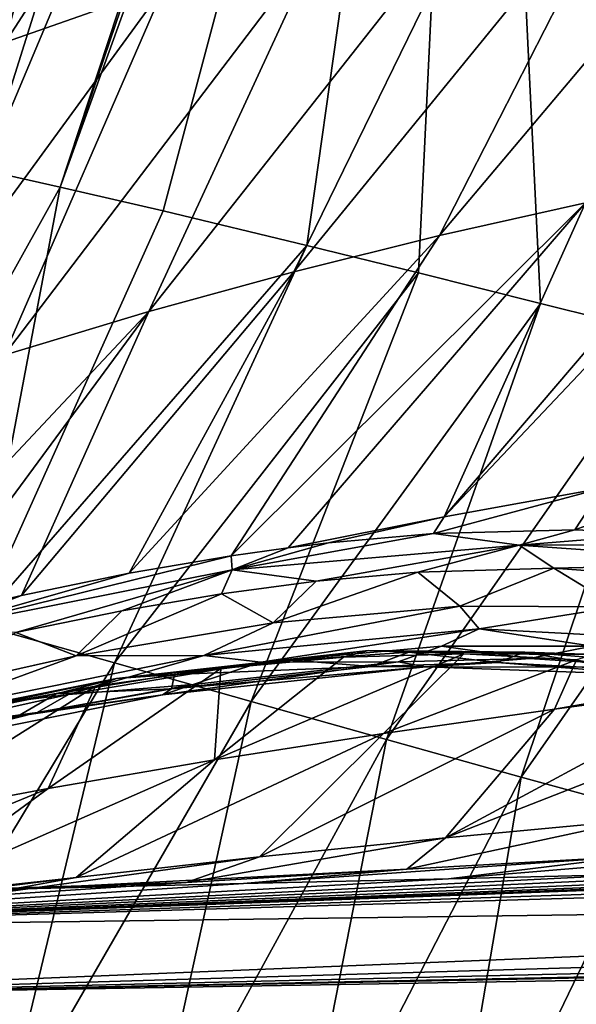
# Model space of a CAD drawing. Header units: millimetres. Extents: x -151 to 151, y -40 to 44.
# Tile 22 of 124: x -144.74 to -141.19, y 19.25 to 25.53. Entities that reach past the tile are written whole.
import ezdxf

# ---------------------------------------------------------------- set-up
doc = ezdxf.new("R2010")
doc.units = ezdxf.units.MM
doc.header["$LTSCALE"] = 45.597872
for name, color, linetype in [('280', 7, 'CONTINUOUS'), ('283', 7, 'CONTINUOUS'), ('284', 7, 'CONTINUOUS'), ('286', 7, 'CONTINUOUS'), ('292', 7, 'CONTINUOUS'), ('343', 7, 'CONTINUOUS'), ('344', 7, 'CONTINUOUS'), ('371', 7, 'CONTINUOUS'), ('383', 7, 'CONTINUOUS'), ('402', 7, 'CONTINUOUS'), ('501', 7, 'CONTINUOUS'), ('529', 7, 'CONTINUOUS')]:
    doc.layers.add(name, color=color, linetype=linetype)

msp = doc.modelspace()

# ---------------------------------------------------------------- linework, layer by layer
at = {"layer": '280', "color": 7, "linetype": 'CONTINUOUS', "true_color": 0xa2afbf}
for points in [[(-133.7864, 20.2483, -2.4147), (-133.4266, 20.2085, -2.8204), (-147.6824, 19.7344, -2.6126), (-133.7864, 20.2483, -2.4147)], [(-135.1119, 20.2143, -2.307), (-133.7864, 20.2483, -2.4147), (-147.6824, 19.7344, -2.6126), (-135.1119, 20.2143, -2.307)], [(-136.5159, 20.1797, -2.1742), (-135.1119, 20.2143, -2.307), (-147.6824, 19.7344, -2.6126), (-136.5159, 20.1797, -2.1742)], [(-133.4266, 20.2085, -2.8204), (-133.1005, 20.1696, -3.161), (-147.6824, 19.7344, -2.6126), (-133.4266, 20.2085, -2.8204)], [(-138.0154, 20.1441, -2.0102), (-136.5159, 20.1797, -2.1742), (-147.6824, 19.7344, -2.6126), (-138.0154, 20.1441, -2.0102)], [(-133.1005, 20.1696, -3.161), (-131.3744, 19.9542, -4.5931), (-147.6824, 19.7344, -2.6126), (-133.1005, 20.1696, -3.161)], [(-139.6301, 20.1068, -1.8066), (-138.0154, 20.1441, -2.0102), (-147.6824, 19.7344, -2.6126), (-139.6301, 20.1068, -1.8066)], [(-140.7829, 20.0804, -1.643), (-139.6301, 20.1068, -1.8066), (-147.6824, 19.7344, -2.6126), (-140.7829, 20.0804, -1.643)], [(-142.007, 20.0523, -1.4518), (-140.7829, 20.0804, -1.643), (-147.6824, 19.7344, -2.6126), (-142.007, 20.0523, -1.4518)], [(-143.3127, 20.0216, -1.2266), (-142.007, 20.0523, -1.4518), (-147.6824, 19.7344, -2.6126), (-143.3127, 20.0216, -1.2266)], [(-147.6824, 19.294, -4.9001), (-126.618, 19.7028, -6.1561), (-104.2, 20.034, -7.5941), (-147.6824, 19.294, -4.9001)], [(-147.6824, 18.5893, -7.1209), (-147.6824, 19.294, -4.9001), (-104.2, 20.034, -7.5941), (-147.6824, 18.5893, -7.1209)], [(-104.2, 17.8757, -11.8106), (-147.6824, 18.5893, -7.1209), (-104.2, 20.034, -7.5941), (-104.2, 17.8757, -11.8106)], [(-144.7141, 19.9872, -0.9586), (-143.3127, 20.0216, -1.2266), (-147.6824, 19.7344, -2.6126), (-144.7141, 19.9872, -0.9586)], [(-146.2127, 19.9477, -0.639), (-144.7141, 19.9872, -0.9586), (-147.6824, 19.7344, -2.6126), (-146.2127, 19.9477, -0.639)], [(-131.3744, 19.9542, -4.5931), (-130.0393, 19.8149, -5.3431), (-147.6824, 19.294, -4.9001), (-131.3744, 19.9542, -4.5931)], [(-147.6824, 19.7344, -2.6126), (-131.3744, 19.9542, -4.5931), (-147.6824, 19.294, -4.9001), (-147.6824, 19.7344, -2.6126)], [(-130.0393, 19.8149, -5.3431), (-128.9554, 19.7368, -5.7615), (-147.6824, 19.294, -4.9001), (-130.0393, 19.8149, -5.3431)], [(-128.9554, 19.7368, -5.7615), (-127.8418, 19.6963, -6.0324), (-147.6824, 19.294, -4.9001), (-128.9554, 19.7368, -5.7615)], [(-127.8418, 19.6963, -6.0324), (-126.618, 19.7028, -6.1561), (-147.6824, 19.294, -4.9001), (-127.8418, 19.6963, -6.0324)]]:
    msp.add_3dface(points, dxfattribs=at)
at = {"layer": '283', "color": 7, "linetype": 'CONTINUOUS', "true_color": 0xa2afbf}
for points in [[(-144.4803, 24.4614, 27.6863), (-143.8247, 24.3096, 27.9401), (-141.8138, 31.846, 34.7022), (-144.4803, 24.4614, 27.6863)], [(-142.3459, 30.7383, 33.6055), (-144.4803, 24.4614, 27.6863), (-141.8138, 31.846, 34.7022), (-142.3459, 30.7383, 33.6055)], [(-143.8247, 24.3096, 27.9401), (-142.9082, 24.0895, 28.2632), (-141.8138, 31.846, 34.7022), (-143.8247, 24.3096, 27.9401)], [(-142.9082, 24.0895, 28.2632), (-142.1961, 23.9139, 28.4906), (-141.8138, 31.846, 34.7022), (-142.9082, 24.0895, 28.2632)], [(-142.1961, 23.9139, 28.4906), (-141.4199, 23.7199, 28.7167), (-141.8138, 31.846, 34.7022), (-142.1961, 23.9139, 28.4906)], [(-140.6007, 23.5144, 28.9324), (-139.7305, 23.2966, 29.1373), (-141.8138, 31.846, 34.7022), (-140.6007, 23.5144, 28.9324)], [(-141.8138, 31.846, 34.7022), (-139.7305, 23.2966, 29.1373), (-136.4873, 30.3914, 35.724), (-141.8138, 31.846, 34.7022)], [(-141.4199, 23.7199, 28.7167), (-140.6007, 23.5144, 28.9324), (-141.8138, 31.846, 34.7022), (-141.4199, 23.7199, 28.7167)], [(-142.5731, 30.2528, 33.1246), (-144.4803, 24.4614, 27.6863), (-142.3459, 30.7383, 33.6055), (-142.5731, 30.2528, 33.1246)], [(-144.9621, 24.5695, 27.4872), (-144.4803, 24.4614, 27.6863), (-142.5731, 30.2528, 33.1246), (-144.9621, 24.5695, 27.4872)]]:
    msp.add_3dface(points, dxfattribs=at)
at = {"layer": '284', "color": 7, "linetype": 'CONTINUOUS', "true_color": 0xa2afbf}
for points in [[(-144.4803, 24.4614, 27.6863), (-144.9621, 24.5695, 27.4872), (-145.9331, 21.8542, 24.8917), (-144.4803, 24.4614, 27.6863)], [(-144.4803, 24.4614, 27.6863), (-145.9331, 21.8542, 24.8917), (-145.0082, 21.6751, 25.3146), (-144.4803, 24.4614, 27.6863)], [(-143.8247, 24.3096, 27.9401), (-144.4803, 24.4614, 27.6863), (-145.0082, 21.6751, 25.3146), (-143.8247, 24.3096, 27.9401)], [(-142.9082, 24.0895, 28.2632), (-143.8247, 24.3096, 27.9401), (-145.0082, 21.6751, 25.3146), (-142.9082, 24.0895, 28.2632)], [(-142.9082, 24.0895, 28.2632), (-145.0082, 21.6751, 25.3146), (-144.1338, 21.4291, 25.631), (-142.9082, 24.0895, 28.2632)], [(-142.1961, 23.9139, 28.4906), (-142.9082, 24.0895, 28.2632), (-144.1338, 21.4291, 25.631), (-142.1961, 23.9139, 28.4906)], [(-142.1961, 23.9139, 28.4906), (-144.1338, 21.4291, 25.631), (-143.2637, 21.1827, 25.9163), (-142.1961, 23.9139, 28.4906)], [(-141.4199, 23.7199, 28.7167), (-142.1961, 23.9139, 28.4906), (-143.2637, 21.1827, 25.9163), (-141.4199, 23.7199, 28.7167)], [(-141.4199, 23.7199, 28.7167), (-143.2637, 21.1827, 25.9163), (-142.4002, 20.939, 26.1725), (-141.4199, 23.7199, 28.7167)], [(-140.6007, 23.5144, 28.9324), (-141.4199, 23.7199, 28.7167), (-142.4002, 20.939, 26.1725), (-140.6007, 23.5144, 28.9324)], [(-140.6007, 23.5144, 28.9324), (-142.4002, 20.939, 26.1725), (-141.5423, 20.7, 26.4029), (-140.6007, 23.5144, 28.9324)], [(-139.7305, 23.2966, 29.1373), (-140.6007, 23.5144, 28.9324), (-141.5423, 20.7, 26.4029), (-139.7305, 23.2966, 29.1373)], [(-139.7305, 23.2966, 29.1373), (-141.5423, 20.7, 26.4029), (-140.6875, 20.4666, 26.6101), (-139.7305, 23.2966, 29.1373)], [(-145.0082, 21.6751, 25.3146), (-145.7768, 18.7092, 23.0739), (-144.1338, 21.4291, 25.631), (-145.0082, 21.6751, 25.3146)], [(-145.7768, 18.7092, 23.0739), (-144.8555, 18.4241, 23.3818), (-144.1338, 21.4291, 25.631), (-145.7768, 18.7092, 23.0739)], [(-144.1338, 21.4291, 25.631), (-144.8555, 18.4241, 23.3818), (-143.2637, 21.1827, 25.9163), (-144.1338, 21.4291, 25.631)], [(-144.8555, 18.4241, 23.3818), (-143.9307, 18.1421, 23.6613), (-143.2637, 21.1827, 25.9163), (-144.8555, 18.4241, 23.3818)], [(-143.2637, 21.1827, 25.9163), (-143.9307, 18.1421, 23.6613), (-142.4002, 20.939, 26.1725), (-143.2637, 21.1827, 25.9163)], [(-143.9307, 18.1421, 23.6613), (-143.003, 17.8668, 23.9152), (-142.4002, 20.939, 26.1725), (-143.9307, 18.1421, 23.6613)], [(-142.4002, 20.939, 26.1725), (-143.003, 17.8668, 23.9152), (-141.5423, 20.7, 26.4029), (-142.4002, 20.939, 26.1725)], [(-143.003, 17.8668, 23.9152), (-142.0709, 17.599, 24.1459), (-141.5423, 20.7, 26.4029), (-143.003, 17.8668, 23.9152)], [(-141.5423, 20.7, 26.4029), (-142.0709, 17.599, 24.1459), (-140.6875, 20.4666, 26.6101), (-141.5423, 20.7, 26.4029)], [(-142.0709, 17.599, 24.1459), (-141.1356, 17.3408, 24.3553), (-140.6875, 20.4666, 26.6101), (-142.0709, 17.599, 24.1459)]]:
    msp.add_3dface(points, dxfattribs=at)
at = {"layer": '286', "color": 7, "linetype": 'CONTINUOUS', "true_color": 0xa2afbf}
for points in [[(-144.2131, 27.7935, 24.402), (-142.9923, 28.2381, 24.114), (-144.8286, 25.3841, 21.6272), (-144.2131, 27.7935, 24.402)], [(-142.9923, 28.2381, 24.114), (-143.8158, 25.7414, 21.3428), (-144.8286, 25.3841, 21.6272), (-142.9923, 28.2381, 24.114)], [(-144.2131, 27.7935, 24.402), (-144.8286, 25.3841, 21.6272), (-145.9675, 24.8001, 21.7501), (-144.2131, 27.7935, 24.402)], [(-144.2131, 27.7935, 24.402), (-145.9675, 24.8001, 21.7501), (-145.8395, 25.146, 22.1401), (-144.2131, 27.7935, 24.402)], [(-144.962, 27.4875, 24.5698), (-144.2131, 27.7935, 24.402), (-145.8395, 25.146, 22.1401), (-144.962, 27.4875, 24.5698)], [(-141.1329, 24.3602, 17.3457), (-142.0639, 24.1515, 17.6022), (-139.8443, 26.7892, 20.2339), (-141.1329, 24.3602, 17.3457)], [(-139.8443, 26.7892, 20.2339), (-142.0639, 24.1515, 17.6022), (-140.8208, 26.5844, 20.5094), (-139.8443, 26.7892, 20.2339)], [(-142.0639, 24.1515, 17.6022), (-142.9919, 23.9218, 17.8682), (-140.8208, 26.5844, 20.5094), (-142.0639, 24.1515, 17.6022)], [(-140.8208, 26.5844, 20.5094), (-142.9919, 23.9218, 17.8682), (-141.813, 26.3373, 20.781), (-140.8208, 26.5844, 20.5094)], [(-142.9919, 23.9218, 17.8682), (-143.9155, 23.6688, 18.1415), (-141.813, 26.3373, 20.781), (-142.9919, 23.9218, 17.8682)], [(-141.813, 26.3373, 20.781), (-143.9155, 23.6688, 18.1415), (-142.8098, 26.0579, 21.0593), (-141.813, 26.3373, 20.781)], [(-143.9155, 23.6688, 18.1415), (-144.8362, 23.3903, 18.421), (-142.8098, 26.0579, 21.0593), (-143.9155, 23.6688, 18.1415)], [(-142.8098, 26.0579, 21.0593), (-144.8362, 23.3903, 18.421), (-143.8158, 25.7414, 21.3428), (-142.8098, 26.0579, 21.0593)], [(-144.8362, 23.3903, 18.421), (-145.7534, 23.0839, 18.7042), (-143.8158, 25.7414, 21.3428), (-144.8362, 23.3903, 18.421)], [(-143.8158, 25.7414, 21.3428), (-145.7534, 23.0839, 18.7042), (-144.8286, 25.3841, 21.6272), (-143.8158, 25.7414, 21.3428)], [(-140.1377, 24.365, 16.761), (-142.0335, 22.3586, 14.1008), (-140.1996, 24.5082, 17.0326), (-140.1377, 24.365, 16.761)], [(-140.1996, 24.5082, 17.0326), (-142.0335, 22.3586, 14.1008), (-141.1329, 24.3602, 17.3457), (-140.1996, 24.5082, 17.0326)], [(-143.0273, 22.1611, 14.3714), (-143.3905, 22.1098, 14.536), (-141.1329, 24.3602, 17.3457), (-143.0273, 22.1611, 14.3714)], [(-141.1329, 24.3602, 17.3457), (-143.3905, 22.1098, 14.536), (-142.0639, 24.1515, 17.6022), (-141.1329, 24.3602, 17.3457)], [(-142.0335, 22.3586, 14.1008), (-143.0273, 22.1611, 14.3714), (-141.1329, 24.3602, 17.3457), (-142.0335, 22.3586, 14.1008)], [(-141.0265, 22.5418, 13.8459), (-142.0335, 22.3586, 14.1008), (-140.1377, 24.365, 16.761), (-141.0265, 22.5418, 13.8459)], [(-143.3905, 22.1098, 14.536), (-144.0395, 21.999, 14.8099), (-142.0639, 24.1515, 17.6022), (-143.3905, 22.1098, 14.536)], [(-142.0639, 24.1515, 17.6022), (-144.0395, 21.999, 14.8099), (-142.9919, 23.9218, 17.8682), (-142.0639, 24.1515, 17.6022)], [(-144.0395, 21.999, 14.8099), (-144.7262, 21.8583, 15.0792), (-142.9919, 23.9218, 17.8682), (-144.0395, 21.999, 14.8099)], [(-142.9919, 23.9218, 17.8682), (-144.7262, 21.8583, 15.0792), (-143.9155, 23.6688, 18.1415), (-142.9919, 23.9218, 17.8682)], [(-145.3564, 21.7108, 15.3162), (-145.8752, 21.5784, 15.5099), (-143.9155, 23.6688, 18.1415), (-145.3564, 21.7108, 15.3162)], [(-143.9155, 23.6688, 18.1415), (-145.8752, 21.5784, 15.5099), (-144.8362, 23.3903, 18.421), (-143.9155, 23.6688, 18.1415)], [(-144.7262, 21.8583, 15.0792), (-145.3564, 21.7108, 15.3162), (-143.9155, 23.6688, 18.1415), (-144.7262, 21.8583, 15.0792)], [(-141.0265, 22.5418, 13.8459), (-140.0108, 22.7102, 13.6068), (-141.2013, 22.2758, 13.3543), (-141.0265, 22.5418, 13.8459)], [(-141.2013, 22.2758, 13.3543), (-140.0108, 22.7102, 13.6068), (-140.6396, 22.2525, 12.9496), (-141.2013, 22.2758, 13.3543)], [(-142.0335, 22.3586, 14.1008), (-141.0265, 22.5418, 13.8459), (-142.1019, 22.2518, 13.9025), (-142.0335, 22.3586, 14.1008)], [(-142.1019, 22.2518, 13.9025), (-141.0265, 22.5418, 13.8459), (-141.2013, 22.2758, 13.3543), (-142.1019, 22.2518, 13.9025)], [(-143.0273, 22.1611, 14.3714), (-142.0335, 22.3586, 14.1008), (-142.7703, 22.1923, 14.249), (-143.0273, 22.1611, 14.3714)], [(-142.7703, 22.1923, 14.249), (-142.0335, 22.3586, 14.1008), (-142.1019, 22.2518, 13.9025), (-142.7703, 22.1923, 14.249)], [(-142.4198, 20.9777, 10.4594), (-143.4958, 20.8102, 10.7253), (-141.9075, 21.4849, 11.7621), (-142.4198, 20.9777, 10.4594)], [(-141.9075, 21.4849, 11.7621), (-143.4958, 20.8102, 10.7253), (-142.6743, 21.4641, 12.271), (-141.9075, 21.4849, 11.7621)], [(-141.1906, 21.4475, 11.1537), (-142.4198, 20.9777, 10.4594), (-141.9075, 21.4849, 11.7621), (-141.1906, 21.4475, 11.1537)], [(-142.6743, 21.4641, 12.271), (-143.4958, 20.8102, 10.7253), (-143.4561, 21.3928, 12.6905), (-142.6743, 21.4641, 12.271)], [(-141.3301, 21.1325, 10.2105), (-142.4198, 20.9777, 10.4594), (-141.1906, 21.4475, 11.1537), (-141.3301, 21.1325, 10.2105)], [(-140.3348, 21.3076, 10.1541), (-141.3301, 21.1325, 10.2105), (-141.1906, 21.4475, 11.1537), (-140.3348, 21.3076, 10.1541)], [(-143.4958, 20.8102, 10.7253), (-144.5571, 20.6283, 11.0061), (-143.4561, 21.3928, 12.6905), (-143.4958, 20.8102, 10.7253)], [(-143.4561, 21.3928, 12.6905), (-144.5571, 20.6283, 11.0061), (-144.2539, 21.279, 13.0502), (-143.4561, 21.3928, 12.6905)], [(-144.5571, 20.6283, 11.0061), (-145.602, 20.4311, 11.3013), (-144.2539, 21.279, 13.0502), (-144.5571, 20.6283, 11.0061)], [(-144.2539, 21.279, 13.0502), (-145.602, 20.4311, 11.3013), (-145.0573, 21.1313, 13.3691), (-144.2539, 21.279, 13.0502)], [(-141.3301, 21.1325, 10.2105), (-140.229, 21.2813, 9.9998), (-142.0241, 20.3128, 6.4615), (-141.3301, 21.1325, 10.2105)], [(-142.0241, 20.3128, 6.4615), (-140.229, 21.2813, 9.9998), (-139.8443, 21.1664, 9.3591), (-142.0241, 20.3128, 6.4615)], [(-140.229, 21.2813, 9.9998), (-141.3301, 21.1325, 10.2105), (-140.3348, 21.3076, 10.1541), (-140.229, 21.2813, 9.9998)], [(-140.8232, 20.4255, 6.2284), (-142.0241, 20.3128, 6.4615), (-139.8443, 21.1664, 9.3591), (-140.8232, 20.4255, 6.2284)], [(-142.4198, 20.9777, 10.4594), (-141.3301, 21.1325, 10.2105), (-143.2094, 20.1911, 6.7137), (-142.4198, 20.9777, 10.4594)], [(-143.2094, 20.1911, 6.7137), (-141.3301, 21.1325, 10.2105), (-142.0241, 20.3128, 6.4615), (-143.2094, 20.1911, 6.7137)], [(-143.4958, 20.8102, 10.7253), (-142.4198, 20.9777, 10.4594), (-144.3774, 20.0595, 6.9849), (-143.4958, 20.8102, 10.7253)], [(-144.3774, 20.0595, 6.9849), (-142.4198, 20.9777, 10.4594), (-143.2094, 20.1911, 6.7137), (-144.3774, 20.0595, 6.9849)], [(-144.5571, 20.6283, 11.0061), (-143.4958, 20.8102, 10.7253), (-145.5268, 19.9169, 7.2744), (-144.5571, 20.6283, 11.0061)], [(-145.5268, 19.9169, 7.2744), (-143.4958, 20.8102, 10.7253), (-144.3774, 20.0595, 6.9849), (-145.5268, 19.9169, 7.2744)], [(-145.602, 20.4311, 11.3013), (-144.5571, 20.6283, 11.0061), (-146.6546, 19.7624, 7.5818), (-145.602, 20.4311, 11.3013)], [(-146.6546, 19.7624, 7.5818), (-144.5571, 20.6283, 11.0061), (-145.5268, 19.9169, 7.2744), (-146.6546, 19.7624, 7.5818)], [(-142.0241, 20.3128, 6.4615), (-140.8232, 20.4255, 6.2284), (-142.2713, 20.1143, 2.5422), (-142.0241, 20.3128, 6.4615)], [(-142.2713, 20.1143, 2.5422), (-140.8232, 20.4255, 6.2284), (-140.8451, 20.1939, 2.2924), (-142.2713, 20.1143, 2.5422)], [(-143.2094, 20.1911, 6.7137), (-142.0241, 20.3128, 6.4615), (-143.6765, 20.0287, 2.8173), (-143.2094, 20.1911, 6.7137)], [(-143.6765, 20.0287, 2.8173), (-142.0241, 20.3128, 6.4615), (-142.2713, 20.1143, 2.5422), (-143.6765, 20.0287, 2.8173)], [(-140.7829, 20.0804, -1.643), (-142.007, 20.0523, -1.4518), (-139.3999, 20.2683, 2.0678), (-140.7829, 20.0804, -1.643)], [(-142.007, 20.0523, -1.4518), (-140.8451, 20.1939, 2.2924), (-139.3999, 20.2683, 2.0678), (-142.007, 20.0523, -1.4518)], [(-144.3774, 20.0595, 6.9849), (-143.2094, 20.1911, 6.7137), (-145.0584, 19.9359, 3.1178), (-144.3774, 20.0595, 6.9849)], [(-145.0584, 19.9359, 3.1178), (-143.2094, 20.1911, 6.7137), (-143.6765, 20.0287, 2.8173), (-145.0584, 19.9359, 3.1178)], [(-142.007, 20.0523, -1.4518), (-143.3127, 20.0216, -1.2266), (-140.8451, 20.1939, 2.2924), (-142.007, 20.0523, -1.4518)], [(-143.3127, 20.0216, -1.2266), (-142.2713, 20.1143, 2.5422), (-140.8451, 20.1939, 2.2924), (-143.3127, 20.0216, -1.2266)], [(-143.3127, 20.0216, -1.2266), (-144.7141, 19.9872, -0.9586), (-142.2713, 20.1143, 2.5422), (-143.3127, 20.0216, -1.2266)], [(-144.7141, 19.9872, -0.9586), (-143.6765, 20.0287, 2.8173), (-142.2713, 20.1143, 2.5422), (-144.7141, 19.9872, -0.9586)], [(-145.5268, 19.9169, 7.2744), (-144.3774, 20.0595, 6.9849), (-146.4145, 19.8347, 3.444), (-145.5268, 19.9169, 7.2744)], [(-146.4145, 19.8347, 3.444), (-144.3774, 20.0595, 6.9849), (-145.0584, 19.9359, 3.1178), (-146.4145, 19.8347, 3.444)], [(-144.7141, 19.9872, -0.9586), (-146.2127, 19.9477, -0.639), (-143.6765, 20.0287, 2.8173), (-144.7141, 19.9872, -0.9586)], [(-146.2127, 19.9477, -0.639), (-145.0584, 19.9359, 3.1178), (-143.6765, 20.0287, 2.8173), (-146.2127, 19.9477, -0.639)]]:
    msp.add_3dface(points, dxfattribs=at)
at = {"layer": '292', "color": 7, "linetype": 'CONTINUOUS', "true_color": 0xa2afbf}
for points in [[(-146.0209, 25.682, 26.7388), (-145.9505, 25.4592, 26.9402), (-143.7091, 31.339, 32.4511), (-146.0209, 25.682, 26.7388)], [(-145.9505, 25.4592, 26.9402), (-145.9069, 25.3706, 27.0147), (-143.7091, 31.339, 32.4511), (-145.9505, 25.4592, 26.9402)], [(-143.7091, 31.339, 32.4511), (-145.9069, 25.3706, 27.0147), (-143.4913, 30.907, 32.7939), (-143.7091, 31.339, 32.4511)], [(-145.9069, 25.3706, 27.0147), (-145.6753, 25.0619, 27.245), (-143.4913, 30.907, 32.7939), (-145.9069, 25.3706, 27.0147)], [(-145.6753, 25.0619, 27.245), (-145.599, 24.9885, 27.292), (-143.4913, 30.907, 32.7939), (-145.6753, 25.0619, 27.245)], [(-143.4913, 30.907, 32.7939), (-145.599, 24.9885, 27.292), (-143.0931, 30.5227, 33.0069), (-143.4913, 30.907, 32.7939)], [(-145.599, 24.9885, 27.292), (-145.3632, 24.8045, 27.3937), (-143.0931, 30.5227, 33.0069), (-145.599, 24.9885, 27.292)], [(-145.3632, 24.8045, 27.3937), (-144.9621, 24.5695, 27.4872), (-143.0931, 30.5227, 33.0069), (-145.3632, 24.8045, 27.3937)], [(-144.9621, 24.5695, 27.4872), (-142.5731, 30.2528, 33.1246), (-143.0931, 30.5227, 33.0069), (-144.9621, 24.5695, 27.4872)]]:
    msp.add_3dface(points, dxfattribs=at)
at = {"layer": '343', "color": 7, "linetype": 'CONTINUOUS', "true_color": 0xa2afbf}
for points in [[(-142.2588, 21.496, 12.4085), (-142.9976, 21.4462, 12.8322), (-142.4999, 21.4059, 12.8411), (-142.2588, 21.496, 12.4085)], [(-141.6949, 21.4302, 12.3243), (-142.2588, 21.496, 12.4085), (-142.4999, 21.4059, 12.8411), (-141.6949, 21.4302, 12.3243)], [(-141.5207, 21.4964, 11.8886), (-142.2588, 21.496, 12.4085), (-141.6949, 21.4302, 12.3243), (-141.5207, 21.4964, 11.8886)], [(-140.8836, 21.386, 11.657), (-141.5207, 21.4964, 11.8886), (-141.6949, 21.4302, 12.3243), (-140.8836, 21.386, 11.657)], [(-140.8291, 21.4404, 11.2727), (-141.5207, 21.4964, 11.8886), (-140.8836, 21.386, 11.657), (-140.8291, 21.4404, 11.2727)], [(-142.4999, 21.4059, 12.8411), (-143.7515, 21.3547, 13.196), (-143.7715, 21.2637, 13.475), (-142.4999, 21.4059, 12.8411)], [(-142.9976, 21.4462, 12.8322), (-143.7515, 21.3547, 13.196), (-142.4999, 21.4059, 12.8411), (-142.9976, 21.4462, 12.8322)], [(-143.7515, 21.3547, 13.196), (-144.5048, 21.23, 13.5128), (-143.7715, 21.2637, 13.475), (-143.7515, 21.3547, 13.196)], [(-144.5048, 21.23, 13.5128), (-145.2576, 21.0783, 13.8003), (-144.7492, 21.0891, 13.8722), (-144.5048, 21.23, 13.5128)], [(-143.7715, 21.2637, 13.475), (-144.5048, 21.23, 13.5128), (-144.7492, 21.0891, 13.8722), (-143.7715, 21.2637, 13.475)]]:
    msp.add_3dface(points, dxfattribs=at)
at = {"layer": '344', "color": 7, "linetype": 'CONTINUOUS', "true_color": 0xa2afbf}
for points in [[(-141.3343, 22.0313, 13.1651), (-141.9329, 21.789, 13.4254), (-142.2013, 22.0064, 13.6963), (-141.3343, 22.0313, 13.1651)], [(-140.932, 21.7848, 12.7477), (-141.9329, 21.789, 13.4254), (-141.3343, 22.0313, 13.1651), (-140.932, 21.7848, 12.7477)], [(-140.1825, 21.9471, 12.2502), (-140.932, 21.7848, 12.7477), (-141.3343, 22.0313, 13.1651), (-140.1825, 21.9471, 12.2502)], [(-141.9329, 21.789, 13.4254), (-143.1236, 21.6836, 14.0515), (-142.2013, 22.0064, 13.6963), (-141.9329, 21.789, 13.4254)], [(-142.2013, 22.0064, 13.6963), (-143.1236, 21.6836, 14.0515), (-142.8485, 21.9482, 14.0329), (-142.2013, 22.0064, 13.6963)], [(-142.8485, 21.9482, 14.0329), (-143.1236, 21.6836, 14.0515), (-143.452, 21.8679, 14.3125), (-142.8485, 21.9482, 14.0329)], [(-143.1236, 21.6836, 14.0515), (-144.3775, 21.4734, 14.5828), (-143.452, 21.8679, 14.3125), (-143.1236, 21.6836, 14.0515)], [(-143.452, 21.8679, 14.3125), (-144.3775, 21.4734, 14.5828), (-144.087, 21.76, 14.5801), (-143.452, 21.8679, 14.3125)], [(-144.087, 21.76, 14.5801), (-144.3775, 21.4734, 14.5828), (-144.7627, 21.6226, 14.8441), (-144.087, 21.76, 14.5801)], [(-144.3775, 21.4734, 14.5828), (-145.4381, 21.2359, 14.9814), (-144.7627, 21.6226, 14.8441), (-144.3775, 21.4734, 14.5828)]]:
    msp.add_3dface(points, dxfattribs=at)
at = {"layer": '371', "color": 7, "linetype": 'CONTINUOUS', "true_color": 0xa2afbf}
for points in [[(-143.2013, 21.4318, 13.8163), (-142.0503, 21.5355, 13.2095), (-142.3269, 21.4344, 13.1477), (-143.2013, 21.4318, 13.8163)], [(-142.3269, 21.4344, 13.1477), (-142.0503, 21.5355, 13.2095), (-141.491, 21.4553, 12.6115), (-142.3269, 21.4344, 13.1477)], [(-142.0503, 21.5355, 13.2095), (-141.0915, 21.535, 12.5556), (-141.491, 21.4553, 12.6115), (-142.0503, 21.5355, 13.2095)], [(-141.491, 21.4553, 12.6115), (-141.0915, 21.535, 12.5556), (-140.6434, 21.4013, 11.9154), (-141.491, 21.4553, 12.6115)], [(-144.4267, 21.2272, 14.3344), (-143.2013, 21.4318, 13.8163), (-143.6336, 21.2901, 13.799), (-144.4267, 21.2272, 14.3344)], [(-143.6336, 21.2901, 13.799), (-143.2013, 21.4318, 13.8163), (-142.3269, 21.4344, 13.1477), (-143.6336, 21.2901, 13.799)], [(-144.6264, 21.1112, 14.2026), (-144.4267, 21.2272, 14.3344), (-143.6336, 21.2901, 13.799), (-144.6264, 21.1112, 14.2026)], [(-145.4753, 20.9946, 14.7262), (-144.4267, 21.2272, 14.3344), (-144.6264, 21.1112, 14.2026), (-145.4753, 20.9946, 14.7262)], [(-145.7195, 20.8634, 14.6067), (-145.4753, 20.9946, 14.7262), (-144.6264, 21.1112, 14.2026), (-145.7195, 20.8634, 14.6067)]]:
    msp.add_3dface(points, dxfattribs=at)
at = {"layer": '383', "color": 7, "linetype": 'CONTINUOUS', "true_color": 0xa2afbf}
for points in [[(-143.1236, 21.6836, 14.0515), (-141.9329, 21.789, 13.4254), (-143.565, 21.4757, 14.1402), (-143.1236, 21.6836, 14.0515)], [(-141.9329, 21.789, 13.4254), (-141.8114, 21.6459, 13.2345), (-143.565, 21.4757, 14.1402), (-141.9329, 21.789, 13.4254)], [(-141.9329, 21.789, 13.4254), (-140.932, 21.7848, 12.7477), (-141.8114, 21.6459, 13.2345), (-141.9329, 21.789, 13.4254)], [(-140.932, 21.7848, 12.7477), (-140.2462, 21.5633, 12.015), (-141.8114, 21.6459, 13.2345), (-140.932, 21.7848, 12.7477)], [(-144.3775, 21.4734, 14.5828), (-143.1236, 21.6836, 14.0515), (-143.565, 21.4757, 14.1402), (-144.3775, 21.4734, 14.5828)], [(-141.8114, 21.6459, 13.2345), (-143.2013, 21.4318, 13.8163), (-143.565, 21.4757, 14.1402), (-141.8114, 21.6459, 13.2345)], [(-142.0503, 21.5355, 13.2095), (-143.2013, 21.4318, 13.8163), (-141.8114, 21.6459, 13.2345), (-142.0503, 21.5355, 13.2095)], [(-141.0915, 21.535, 12.5556), (-142.0503, 21.5355, 13.2095), (-141.8114, 21.6459, 13.2345), (-141.0915, 21.535, 12.5556)], [(-140.2462, 21.5633, 12.015), (-141.0915, 21.535, 12.5556), (-141.8114, 21.6459, 13.2345), (-140.2462, 21.5633, 12.015)], [(-145.4381, 21.2359, 14.9814), (-144.3775, 21.4734, 14.5828), (-145.3731, 21.11, 14.8471), (-145.4381, 21.2359, 14.9814)], [(-144.3775, 21.4734, 14.5828), (-143.565, 21.4757, 14.1402), (-145.3731, 21.11, 14.8471), (-144.3775, 21.4734, 14.5828)], [(-143.565, 21.4757, 14.1402), (-144.4267, 21.2272, 14.3344), (-145.3731, 21.11, 14.8471), (-143.565, 21.4757, 14.1402)], [(-143.2013, 21.4318, 13.8163), (-144.4267, 21.2272, 14.3344), (-143.565, 21.4757, 14.1402), (-143.2013, 21.4318, 13.8163)], [(-144.4267, 21.2272, 14.3344), (-145.4753, 20.9946, 14.7262), (-145.3731, 21.11, 14.8471), (-144.4267, 21.2272, 14.3344)]]:
    msp.add_3dface(points, dxfattribs=at)
at = {"layer": '402', "color": 7, "linetype": 'CONTINUOUS', "true_color": 0xa2afbf}
for points in [[(-143.6336, 21.2901, 13.799), (-142.3269, 21.4344, 13.1477), (-143.8272, 21.2248, 13.6935), (-143.6336, 21.2901, 13.799)], [(-142.3269, 21.4344, 13.1477), (-142.1512, 21.4019, 12.8417), (-143.8272, 21.2248, 13.6935), (-142.3269, 21.4344, 13.1477)], [(-142.1512, 21.4019, 12.8417), (-143.7715, 21.2637, 13.475), (-143.8272, 21.2248, 13.6935), (-142.1512, 21.4019, 12.8417)], [(-142.4999, 21.4059, 12.8411), (-143.7715, 21.2637, 13.475), (-142.1512, 21.4019, 12.8417), (-142.4999, 21.4059, 12.8411)], [(-141.6949, 21.4302, 12.3243), (-142.4999, 21.4059, 12.8411), (-142.1512, 21.4019, 12.8417), (-141.6949, 21.4302, 12.3243)], [(-142.3269, 21.4344, 13.1477), (-141.491, 21.4553, 12.6115), (-142.1512, 21.4019, 12.8417), (-142.3269, 21.4344, 13.1477)], [(-141.491, 21.4553, 12.6115), (-140.6434, 21.4013, 11.9154), (-142.1512, 21.4019, 12.8417), (-141.491, 21.4553, 12.6115)], [(-140.6614, 21.3495, 11.69), (-141.6949, 21.4302, 12.3243), (-142.1512, 21.4019, 12.8417), (-140.6614, 21.3495, 11.69)], [(-140.6434, 21.4013, 11.9154), (-140.6614, 21.3495, 11.69), (-142.1512, 21.4019, 12.8417), (-140.6434, 21.4013, 11.9154)], [(-140.8836, 21.386, 11.657), (-141.6949, 21.4302, 12.3243), (-140.6614, 21.3495, 11.69), (-140.8836, 21.386, 11.657)], [(-144.6264, 21.1112, 14.2026), (-143.6336, 21.2901, 13.799), (-143.8272, 21.2248, 13.6935), (-144.6264, 21.1112, 14.2026)], [(-143.8272, 21.2248, 13.6935), (-144.7492, 21.0891, 13.8722), (-145.565, 20.873, 14.3647), (-143.8272, 21.2248, 13.6935)], [(-144.6264, 21.1112, 14.2026), (-143.8272, 21.2248, 13.6935), (-145.565, 20.873, 14.3647), (-144.6264, 21.1112, 14.2026)], [(-143.7715, 21.2637, 13.475), (-144.7492, 21.0891, 13.8722), (-143.8272, 21.2248, 13.6935), (-143.7715, 21.2637, 13.475)], [(-145.7195, 20.8634, 14.6067), (-144.6264, 21.1112, 14.2026), (-145.565, 20.873, 14.3647), (-145.7195, 20.8634, 14.6067)]]:
    msp.add_3dface(points, dxfattribs=at)
at = {"layer": '501', "color": 7, "linetype": 'CONTINUOUS', "true_color": 0xa2afbf}
for points in [[(-142.5156, 21.5074, 12.3777), (-143.4561, 21.3928, 12.6905), (-144.1201, 21.328, 13.1818), (-142.5156, 21.5074, 12.3777)], [(-142.9976, 21.4462, 12.8322), (-142.5156, 21.5074, 12.3777), (-144.1201, 21.328, 13.1818), (-142.9976, 21.4462, 12.8322)], [(-142.6743, 21.4641, 12.271), (-143.4561, 21.3928, 12.6905), (-142.5156, 21.5074, 12.3777), (-142.6743, 21.4641, 12.271)], [(-142.9976, 21.4462, 12.8322), (-142.2588, 21.496, 12.4085), (-142.5156, 21.5074, 12.3777), (-142.9976, 21.4462, 12.8322)], [(-141.9075, 21.4849, 11.7621), (-142.6743, 21.4641, 12.271), (-142.5156, 21.5074, 12.3777), (-141.9075, 21.4849, 11.7621)], [(-141.0783, 21.482, 11.2874), (-141.9075, 21.4849, 11.7621), (-142.5156, 21.5074, 12.3777), (-141.0783, 21.482, 11.2874)], [(-142.2588, 21.496, 12.4085), (-141.5207, 21.4964, 11.8886), (-142.5156, 21.5074, 12.3777), (-142.2588, 21.496, 12.4085)], [(-141.5207, 21.4964, 11.8886), (-141.0783, 21.482, 11.2874), (-142.5156, 21.5074, 12.3777), (-141.5207, 21.4964, 11.8886)], [(-141.1906, 21.4475, 11.1537), (-141.9075, 21.4849, 11.7621), (-141.0783, 21.482, 11.2874), (-141.1906, 21.4475, 11.1537)], [(-141.5207, 21.4964, 11.8886), (-140.8291, 21.4404, 11.2727), (-141.0783, 21.482, 11.2874), (-141.5207, 21.4964, 11.8886)], [(-143.7515, 21.3547, 13.196), (-142.9976, 21.4462, 12.8322), (-144.1201, 21.328, 13.1818), (-143.7515, 21.3547, 13.196)], [(-144.5048, 21.23, 13.5128), (-143.7515, 21.3547, 13.196), (-144.1201, 21.328, 13.1818), (-144.5048, 21.23, 13.5128)], [(-143.4561, 21.3928, 12.6905), (-144.2539, 21.279, 13.0502), (-144.1201, 21.328, 13.1818), (-143.4561, 21.3928, 12.6905)], [(-144.1201, 21.328, 13.1818), (-145.0573, 21.1313, 13.3691), (-145.7706, 20.9992, 13.819), (-144.1201, 21.328, 13.1818)], [(-144.5048, 21.23, 13.5128), (-144.1201, 21.328, 13.1818), (-145.7706, 20.9992, 13.819), (-144.5048, 21.23, 13.5128)], [(-144.2539, 21.279, 13.0502), (-145.0573, 21.1313, 13.3691), (-144.1201, 21.328, 13.1818), (-144.2539, 21.279, 13.0502)], [(-145.2576, 21.0783, 13.8003), (-144.5048, 21.23, 13.5128), (-145.7706, 20.9992, 13.819), (-145.2576, 21.0783, 13.8003)]]:
    msp.add_3dface(points, dxfattribs=at)
at = {"layer": '529', "color": 7, "linetype": 'CONTINUOUS', "true_color": 0xa2afbf}
for points in [[(-142.7703, 22.1923, 14.249), (-142.1019, 22.2518, 13.9025), (-143.3845, 22.021, 14.3908), (-142.7703, 22.1923, 14.249)], [(-143.3845, 22.021, 14.3908), (-142.1019, 22.2518, 13.9025), (-141.5555, 22.1784, 13.4282), (-143.3845, 22.021, 14.3908)], [(-142.1019, 22.2518, 13.9025), (-141.2013, 22.2758, 13.3543), (-141.5555, 22.1784, 13.4282), (-142.1019, 22.2518, 13.9025)], [(-141.2013, 22.2758, 13.3543), (-140.6396, 22.2525, 12.9496), (-141.5555, 22.1784, 13.4282), (-141.2013, 22.2758, 13.3543)], [(-140.6396, 22.2525, 12.9496), (-139.9976, 22.1836, 12.408), (-141.5555, 22.1784, 13.4282), (-140.6396, 22.2525, 12.9496)], [(-143.3905, 22.1098, 14.536), (-143.0273, 22.1611, 14.3714), (-143.3845, 22.021, 14.3908), (-143.3905, 22.1098, 14.536)], [(-143.0273, 22.1611, 14.3714), (-142.7703, 22.1923, 14.249), (-143.3845, 22.021, 14.3908), (-143.0273, 22.1611, 14.3714)], [(-142.8485, 21.9482, 14.0329), (-143.3845, 22.021, 14.3908), (-141.5555, 22.1784, 13.4282), (-142.8485, 21.9482, 14.0329)], [(-142.2013, 22.0064, 13.6963), (-142.8485, 21.9482, 14.0329), (-141.5555, 22.1784, 13.4282), (-142.2013, 22.0064, 13.6963)], [(-141.3343, 22.0313, 13.1651), (-142.2013, 22.0064, 13.6963), (-141.5555, 22.1784, 13.4282), (-141.3343, 22.0313, 13.1651)], [(-141.5555, 22.1784, 13.4282), (-139.9976, 22.1836, 12.408), (-139.9337, 22.0645, 12.1569), (-141.5555, 22.1784, 13.4282)], [(-141.3343, 22.0313, 13.1651), (-141.5555, 22.1784, 13.4282), (-139.9337, 22.0645, 12.1569), (-141.3343, 22.0313, 13.1651)], [(-144.0395, 21.999, 14.8099), (-143.3905, 22.1098, 14.536), (-145.286, 21.643, 15.149), (-144.0395, 21.999, 14.8099)], [(-145.286, 21.643, 15.149), (-143.3905, 22.1098, 14.536), (-143.3845, 22.021, 14.3908), (-145.286, 21.643, 15.149)], [(-140.1825, 21.9471, 12.2502), (-141.3343, 22.0313, 13.1651), (-139.9337, 22.0645, 12.1569), (-140.1825, 21.9471, 12.2502)], [(-144.7627, 21.6226, 14.8441), (-145.286, 21.643, 15.149), (-143.3845, 22.021, 14.3908), (-144.7627, 21.6226, 14.8441)], [(-144.7262, 21.8583, 15.0792), (-144.0395, 21.999, 14.8099), (-145.286, 21.643, 15.149), (-144.7262, 21.8583, 15.0792)], [(-144.087, 21.76, 14.5801), (-144.7627, 21.6226, 14.8441), (-143.3845, 22.021, 14.3908), (-144.087, 21.76, 14.5801)], [(-143.452, 21.8679, 14.3125), (-144.087, 21.76, 14.5801), (-143.3845, 22.021, 14.3908), (-143.452, 21.8679, 14.3125)], [(-142.8485, 21.9482, 14.0329), (-143.452, 21.8679, 14.3125), (-143.3845, 22.021, 14.3908), (-142.8485, 21.9482, 14.0329)], [(-145.3564, 21.7108, 15.3162), (-144.7262, 21.8583, 15.0792), (-145.286, 21.643, 15.149), (-145.3564, 21.7108, 15.3162)]]:
    msp.add_3dface(points, dxfattribs=at)

doc.saveas('drawing.dxf')
